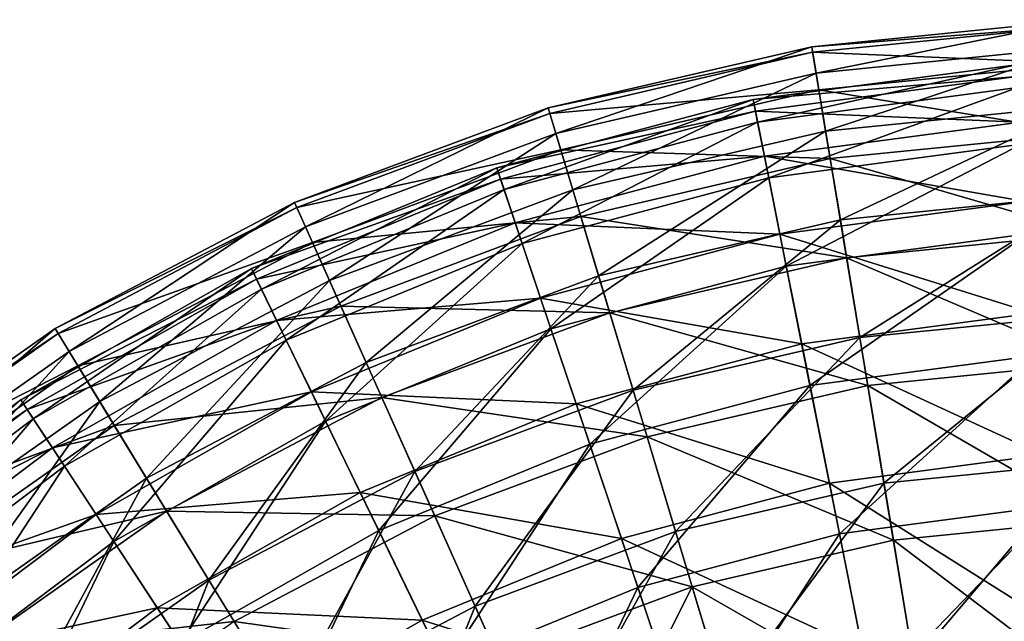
# Model space of a CAD drawing. Header units: millimetres. Extents: x 15 to 495, y -85 to 45.
# Tile 133 of 146: x 393 to 421, y 18 to 35. Entities that reach past the tile are written whole.
import ezdxf

# ---------------------------------------------------------------- set-up
doc = ezdxf.new("R2010")
doc.units = ezdxf.units.MM
doc.header["$LTSCALE"] = 25.4
doc.layers.get('0').update_dxf_attribs({"true_color": 0xff5454})

# ---------------------------------------------------------------- blocks, each defined once
blk = doc.blocks.new('PIK-II-10300.STL')
at = {"color": 7, "true_color": 0xffffff}
mesh = blk.add_polyface(dxfattribs=at)
corners = [(415.385, 33.398, 71.292), (422.905, 34.913, 63.9), (415.261, 34.146, 63.9), (422.932, 34.155, 71.292)]
mesh.append_faces([[corners[k] for k in face] for face in [(0, 1, 2), (1, 0, 3)]], dxfattribs={"vtx0": -1, "color": 7})
mesh = blk.add_polyface(dxfattribs=at)
corners = [(415.261, 34.146, 63.9), (422.911, 34.752, 56.47), (415.287, 33.987, 56.47), (422.905, 34.913, 63.9)]
mesh.append_faces([[corners[k] for k in face] for face in [(0, 1, 2), (1, 0, 3)]], dxfattribs={"vtx0": -1, "color": 7})
mesh = blk.add_polyface(dxfattribs=at)
corners = [(415.287, 33.987, 56.47), (422.949, 33.674, 49.118), (415.464, 32.923, 49.118), (422.911, 34.752, 56.47)]
mesh.append_faces([[corners[k] for k in face] for face in [(0, 1, 2), (1, 0, 3)]], dxfattribs={"vtx0": -1, "color": 7})
mesh = blk.add_polyface(dxfattribs=at)
corners = [(407.997, 31.681, 71.292), (415.261, 34.146, 63.9), (407.778, 32.408, 63.9), (415.385, 33.398, 71.292)]
mesh.append_faces([[corners[k] for k in face] for face in [(0, 1, 2), (1, 0, 3)]], dxfattribs={"vtx0": -1, "color": 7})
mesh = blk.add_polyface(dxfattribs=at)
corners = [(407.778, 32.408, 63.9), (415.287, 33.987, 56.47), (407.825, 32.253, 56.47), (415.261, 34.146, 63.9)]
mesh.append_faces([[corners[k] for k in face] for face in [(0, 1, 2), (1, 0, 3)]], dxfattribs={"vtx0": -1, "color": 7})
mesh = blk.add_polyface(dxfattribs=at)
corners = [(415.657, 31.754, 78.534), (422.932, 34.155, 71.292), (415.385, 33.398, 71.292), (422.992, 32.489, 78.534)]
mesh.append_faces([[corners[k] for k in face] for face in [(0, 1, 2), (1, 0, 3)]], dxfattribs={"vtx0": -1, "color": 7})
mesh = blk.add_polyface(dxfattribs=at)
corners = [(407.825, 32.253, 56.47), (415.464, 32.923, 49.118), (408.135, 31.221, 49.118), (415.287, 33.987, 56.47)]
mesh.append_faces([[corners[k] for k in face] for face in [(0, 1, 2), (1, 0, 3)]], dxfattribs={"vtx0": -1, "color": 7})
mesh = blk.add_polyface(dxfattribs=at)
corners = [(421.088, 33.304, 67.855), (413.601, 32.644, 60.264), (421.066, 33.635, 60.264), (413.665, 32.318, 67.855)]
mesh.append_faces([[corners[k] for k in face] for face in [(0, 1, 2), (1, 0, 3)]], dxfattribs={"vtx0": -1, "color": 7})
mesh = blk.add_polyface(dxfattribs=at)
corners = [(421.066, 33.635, 60.264), (413.726, 32.01, 52.693), (421.11, 32.991, 52.693), (413.601, 32.644, 60.264)]
mesh.append_faces([[corners[k] for k in face] for face in [(0, 1, 2), (1, 0, 3)]], dxfattribs={"vtx0": -1, "color": 7})
mesh = blk.add_polyface(dxfattribs=at)
corners = [(415.464, 32.923, 49.118), (423.02, 31.697, 41.955), (415.787, 30.971, 41.955), (422.949, 33.674, 49.118)]
mesh.append_faces([[corners[k] for k in face] for face in [(0, 1, 2), (1, 0, 3)]], dxfattribs={"vtx0": -1, "color": 7})
mesh = blk.add_polyface(dxfattribs=at)
corners = [(408.477, 30.086, 78.534), (415.385, 33.398, 71.292), (407.997, 31.681, 71.292), (415.657, 31.754, 78.534)]
mesh.append_faces([[corners[k] for k in face] for face in [(0, 1, 2), (1, 0, 3)]], dxfattribs={"vtx0": -1, "color": 7})
mesh = blk.add_polyface(dxfattribs=at)
corners = [(421.177, 32.002, 75.34), (413.665, 32.318, 67.855), (421.088, 33.304, 67.855), (413.92, 31.038, 75.34)]
mesh.append_faces([[corners[k] for k in face] for face in [(0, 1, 2), (1, 0, 3)]], dxfattribs={"vtx0": -1, "color": 7})
mesh = blk.add_polyface(dxfattribs=at)
corners = [(421.11, 32.991, 52.693), (414.041, 30.428, 45.268), (421.219, 31.381, 45.268), (413.726, 32.01, 52.693)]
mesh.append_faces([[corners[k] for k in face] for face in [(0, 1, 2), (1, 0, 3)]], dxfattribs={"vtx0": -1, "color": 7})
mesh = blk.add_polyface(dxfattribs=at)
corners = [(408.135, 31.221, 49.118), (415.787, 30.971, 41.955), (408.706, 29.326, 41.955), (415.464, 32.923, 49.118)]
mesh.append_faces([[corners[k] for k in face] for face in [(0, 1, 2), (1, 0, 3)]], dxfattribs={"vtx0": -1, "color": 7})
mesh = blk.add_polyface(dxfattribs=at)
corners = [(413.665, 32.318, 67.855), (406.323, 30.706, 60.264), (413.601, 32.644, 60.264), (406.429, 30.391, 67.855)]
mesh.append_faces([[corners[k] for k in face] for face in [(0, 1, 2), (1, 0, 3)]], dxfattribs={"vtx0": -1, "color": 7})
mesh = blk.add_polyface(dxfattribs=at)
corners = [(413.601, 32.644, 60.264), (406.529, 30.093, 52.693), (413.726, 32.01, 52.693), (406.323, 30.706, 60.264)]
mesh.append_faces([[corners[k] for k in face] for face in [(0, 1, 2), (1, 0, 3)]], dxfattribs={"vtx0": -1, "color": 7})
mesh = blk.add_polyface(dxfattribs=at)
corners = [(416.074, 29.239, 85.514), (422.992, 32.489, 78.534), (415.657, 31.754, 78.534), (423.083, 29.942, 85.514)]
mesh.append_faces([[corners[k] for k in face] for face in [(0, 1, 2), (1, 0, 3)]], dxfattribs={"vtx0": -1, "color": 7})
mesh = blk.add_polyface(dxfattribs=at)
corners = [(400.889, 29.035, 71.292), (407.778, 32.408, 63.9), (400.579, 29.727, 63.9), (407.997, 31.681, 71.292)]
mesh.append_faces([[corners[k] for k in face] for face in [(0, 1, 2), (1, 0, 3)]], dxfattribs={"vtx0": -1, "color": 7})
mesh = blk.add_polyface(dxfattribs=at)
corners = [(400.579, 29.727, 63.9), (407.825, 32.253, 56.47), (400.645, 29.58, 56.47), (407.778, 32.408, 63.9)]
mesh.append_faces([[corners[k] for k in face] for face in [(0, 1, 2), (1, 0, 3)]], dxfattribs={"vtx0": -1, "color": 7})
mesh = blk.add_polyface(dxfattribs=at)
corners = [(400.645, 29.58, 56.47), (408.135, 31.221, 49.118), (401.085, 28.596, 49.118), (407.825, 32.253, 56.47)]
mesh.append_faces([[corners[k] for k in face] for face in [(0, 1, 2), (1, 0, 3)]], dxfattribs={"vtx0": -1, "color": 7})
mesh = blk.add_polyface(dxfattribs=at)
corners = [(413.92, 31.038, 75.34), (406.429, 30.391, 67.855), (413.665, 32.318, 67.855), (406.845, 29.153, 75.34)]
mesh.append_faces([[corners[k] for k in face] for face in [(0, 1, 2), (1, 0, 3)]], dxfattribs={"vtx0": -1, "color": 7})
mesh = blk.add_polyface(dxfattribs=at)
corners = [(413.726, 32.01, 52.693), (407.043, 28.564, 45.268), (414.041, 30.428, 45.268), (406.529, 30.093, 52.693)]
mesh.append_faces([[corners[k] for k in face] for face in [(0, 1, 2), (1, 0, 3)]], dxfattribs={"vtx0": -1, "color": 7})
mesh = blk.add_polyface(dxfattribs=at)
corners = [(421.33, 29.75, 82.595), (413.92, 31.038, 75.34), (421.177, 32.002, 75.34), (414.36, 28.825, 82.595)]
mesh.append_faces([[corners[k] for k in face] for face in [(0, 1, 2), (1, 0, 3)]], dxfattribs={"vtx0": -1, "color": 7})
mesh = blk.add_polyface(dxfattribs=at)
corners = [(401.569, 27.514, 78.534), (407.997, 31.681, 71.292), (400.889, 29.035, 71.292), (408.477, 30.086, 78.534)]
mesh.append_faces([[corners[k] for k in face] for face in [(0, 1, 2), (1, 0, 3)]], dxfattribs={"vtx0": -1, "color": 7})
mesh = blk.add_polyface(dxfattribs=at)
corners = [(409.212, 27.645, 85.514), (415.657, 31.754, 78.534), (408.477, 30.086, 78.534), (416.074, 29.239, 85.514)]
mesh.append_faces([[corners[k] for k in face] for face in [(0, 1, 2), (1, 0, 3)]], dxfattribs={"vtx0": -1, "color": 7})
mesh = blk.add_polyface(dxfattribs=at)
corners = [(415.787, 30.971, 41.955), (423.123, 28.849, 35.092), (416.252, 28.16, 35.092), (423.02, 31.697, 41.955)]
mesh.append_faces([[corners[k] for k in face] for face in [(0, 1, 2), (1, 0, 3)]], dxfattribs={"vtx0": -1, "color": 7})
mesh = blk.add_polyface(dxfattribs=at)
corners = [(421.219, 31.381, 45.268), (414.539, 27.922, 38.112), (421.393, 28.833, 38.112), (414.041, 30.428, 45.268)]
mesh.append_faces([[corners[k] for k in face] for face in [(0, 1, 2), (1, 0, 3)]], dxfattribs={"vtx0": -1, "color": 7})
mesh = blk.add_polyface(dxfattribs=at)
corners = [(401.085, 28.596, 49.118), (408.706, 29.326, 41.955), (401.893, 26.789, 41.955), (408.135, 31.221, 49.118)]
mesh.append_faces([[corners[k] for k in face] for face in [(0, 1, 2), (1, 0, 3)]], dxfattribs={"vtx0": -1, "color": 7})
mesh = blk.add_polyface(dxfattribs=at)
corners = [(414.36, 28.825, 82.595), (406.845, 29.153, 75.34), (413.92, 31.038, 75.34), (407.564, 27.015, 82.595)]
mesh.append_faces([[corners[k] for k in face] for face in [(0, 1, 2), (1, 0, 3)]], dxfattribs={"vtx0": -1, "color": 7})
mesh = blk.add_polyface(dxfattribs=at)
corners = [(408.706, 29.326, 41.955), (416.252, 28.16, 35.092), (409.527, 26.598, 35.092), (415.787, 30.971, 41.955)]
mesh.append_faces([[corners[k] for k in face] for face in [(0, 1, 2), (1, 0, 3)]], dxfattribs={"vtx0": -1, "color": 7})
mesh = blk.add_polyface(dxfattribs=at)
corners = [(406.429, 30.391, 67.855), (399.354, 27.853, 60.264), (406.323, 30.706, 60.264), (399.499, 27.554, 67.855)]
mesh.append_faces([[corners[k] for k in face] for face in [(0, 1, 2), (1, 0, 3)]], dxfattribs={"vtx0": -1, "color": 7})
mesh = blk.add_polyface(dxfattribs=at)
corners = [(406.323, 30.706, 60.264), (399.636, 27.272, 52.693), (406.529, 30.093, 52.693), (399.354, 27.853, 60.264)]
mesh.append_faces([[corners[k] for k in face] for face in [(0, 1, 2), (1, 0, 3)]], dxfattribs={"vtx0": -1, "color": 7})
mesh = blk.add_polyface(dxfattribs=at)
corners = [(406.845, 29.153, 75.34), (399.499, 27.554, 67.855), (406.429, 30.391, 67.855), (400.07, 26.38, 75.34)]
mesh.append_faces([[corners[k] for k in face] for face in [(0, 1, 2), (1, 0, 3)]], dxfattribs={"vtx0": -1, "color": 7})
mesh = blk.add_polyface(dxfattribs=at)
corners = [(414.041, 30.428, 45.268), (407.858, 26.143, 38.112), (414.539, 27.922, 38.112), (407.043, 28.564, 45.268)]
mesh.append_faces([[corners[k] for k in face] for face in [(0, 1, 2), (1, 0, 3)]], dxfattribs={"vtx0": -1, "color": 7})
mesh = blk.add_polyface(dxfattribs=at)
corners = [(406.529, 30.093, 52.693), (400.342, 25.821, 45.268), (407.043, 28.564, 45.268), (399.636, 27.272, 52.693)]
mesh.append_faces([[corners[k] for k in face] for face in [(0, 1, 2), (1, 0, 3)]], dxfattribs={"vtx0": -1, "color": 7})
mesh = blk.add_polyface(dxfattribs=at)
corners = [(402.609, 25.187, 85.514), (408.477, 30.086, 78.534), (401.569, 27.514, 78.534), (409.212, 27.645, 85.514)]
mesh.append_faces([[corners[k] for k in face] for face in [(0, 1, 2), (1, 0, 3)]], dxfattribs={"vtx0": -1, "color": 7})
mesh = blk.add_polyface(dxfattribs=at)
corners = [(416.628, 25.893, 92.125), (423.083, 29.942, 85.514), (416.074, 29.239, 85.514), (423.205, 26.552, 92.125)]
mesh.append_faces([[corners[k] for k in face] for face in [(0, 1, 2), (1, 0, 3)]], dxfattribs={"vtx0": -1, "color": 7})
mesh = blk.add_polyface(dxfattribs=at)
corners = [(394.177, 25.501, 71.292), (400.579, 29.727, 63.9), (393.781, 26.148, 63.9), (400.889, 29.035, 71.292)]
mesh.append_faces([[corners[k] for k in face] for face in [(0, 1, 2), (1, 0, 3)]], dxfattribs={"vtx0": -1, "color": 7})
mesh = blk.add_polyface(dxfattribs=at)
corners = [(393.781, 26.148, 63.9), (400.645, 29.58, 56.47), (393.866, 26.01, 56.47), (400.579, 29.727, 63.9)]
mesh.append_faces([[corners[k] for k in face] for face in [(0, 1, 2), (1, 0, 3)]], dxfattribs={"vtx0": -1, "color": 7})
mesh = blk.add_polyface(dxfattribs=at)
corners = [(421.545, 26.588, 89.501), (414.36, 28.825, 82.595), (421.33, 29.75, 82.595), (414.977, 25.715, 89.501)]
mesh.append_faces([[corners[k] for k in face] for face in [(0, 1, 2), (1, 0, 3)]], dxfattribs={"vtx0": -1, "color": 7})
mesh = blk.add_polyface(dxfattribs=at)
corners = [(393.866, 26.01, 56.47), (401.085, 28.596, 49.118), (394.428, 25.09, 49.118), (400.645, 29.58, 56.47)]
mesh.append_faces([[corners[k] for k in face] for face in [(0, 1, 2), (1, 0, 3)]], dxfattribs={"vtx0": -1, "color": 7})
mesh = blk.add_polyface(dxfattribs=at)
corners = [(407.564, 27.015, 82.595), (400.07, 26.38, 75.34), (406.845, 29.153, 75.34), (401.056, 24.351, 82.595)]
mesh.append_faces([[corners[k] for k in face] for face in [(0, 1, 2), (1, 0, 3)]], dxfattribs={"vtx0": -1, "color": 7})
mesh = blk.add_polyface(dxfattribs=at)
corners = [(401.893, 26.789, 41.955), (409.527, 26.598, 35.092), (403.056, 24.189, 35.092), (408.706, 29.326, 41.955)]
mesh.append_faces([[corners[k] for k in face] for face in [(0, 1, 2), (1, 0, 3)]], dxfattribs={"vtx0": -1, "color": 7})
mesh = blk.add_polyface(dxfattribs=at)
corners = [(410.189, 24.397, 92.125), (416.074, 29.239, 85.514), (409.212, 27.645, 85.514), (416.628, 25.893, 92.125)]
mesh.append_faces([[corners[k] for k in face] for face in [(0, 1, 2), (1, 0, 3)]], dxfattribs={"vtx0": -1, "color": 7})
mesh = blk.add_polyface(dxfattribs=at)
corners = [(395.046, 24.079, 78.534), (400.889, 29.035, 71.292), (394.177, 25.501, 71.292), (401.569, 27.514, 78.534)]
mesh.append_faces([[corners[k] for k in face] for face in [(0, 1, 2), (1, 0, 3)]], dxfattribs={"vtx0": -1, "color": 7})
mesh = blk.add_polyface(dxfattribs=at)
corners = [(414.977, 25.715, 89.501), (407.564, 27.015, 82.595), (414.36, 28.825, 82.595), (408.575, 24.01, 89.501)]
mesh.append_faces([[corners[k] for k in face] for face in [(0, 1, 2), (1, 0, 3)]], dxfattribs={"vtx0": -1, "color": 7})
mesh = blk.add_polyface(dxfattribs=at)
corners = [(421.393, 28.833, 38.112), (415.212, 24.536, 31.344), (421.627, 25.388, 31.344), (414.539, 27.922, 38.112)]
mesh.append_faces([[corners[k] for k in face] for face in [(0, 1, 2), (1, 0, 3)]], dxfattribs={"vtx0": -1, "color": 7})
mesh = blk.add_polyface(dxfattribs=at)
corners = [(416.252, 28.16, 35.092), (423.254, 25.176, 28.634), (416.853, 24.534, 28.634), (423.123, 28.849, 35.092)]
mesh.append_faces([[corners[k] for k in face] for face in [(0, 1, 2), (1, 0, 3)]], dxfattribs={"vtx0": -1, "color": 7})
mesh = blk.add_polyface(dxfattribs=at)
corners = [(394.428, 25.09, 49.118), (401.893, 26.789, 41.955), (395.46, 23.402, 41.955), (401.085, 28.596, 49.118)]
mesh.append_faces([[corners[k] for k in face] for face in [(0, 1, 2), (1, 0, 3)]], dxfattribs={"vtx0": -1, "color": 7})
mesh = blk.add_polyface(dxfattribs=at)
corners = [(407.043, 28.564, 45.268), (401.459, 23.524, 38.112), (407.858, 26.143, 38.112), (400.342, 25.821, 45.268)]
mesh.append_faces([[corners[k] for k in face] for face in [(0, 1, 2), (1, 0, 3)]], dxfattribs={"vtx0": -1, "color": 7})
mesh = blk.add_polyface(dxfattribs=at)
corners = [(409.527, 26.598, 35.092), (416.853, 24.534, 28.634), (410.586, 23.078, 28.634), (416.252, 28.16, 35.092)]
mesh.append_faces([[corners[k] for k in face] for face in [(0, 1, 2), (1, 0, 3)]], dxfattribs={"vtx0": -1, "color": 7})
mesh = blk.add_polyface(dxfattribs=at)
corners = [(399.499, 27.554, 67.855), (392.806, 24.132, 60.264), (399.354, 27.853, 60.264), (392.988, 23.854, 67.855)]
mesh.append_faces([[corners[k] for k in face] for face in [(0, 1, 2), (1, 0, 3)]], dxfattribs={"vtx0": -1, "color": 7})
mesh = blk.add_polyface(dxfattribs=at)
corners = [(399.354, 27.853, 60.264), (393.16, 23.592, 52.693), (399.636, 27.272, 52.693), (392.806, 24.132, 60.264)]
mesh.append_faces([[corners[k] for k in face] for face in [(0, 1, 2), (1, 0, 3)]], dxfattribs={"vtx0": -1, "color": 7})
mesh = blk.add_polyface(dxfattribs=at)
corners = [(414.539, 27.922, 38.112), (408.958, 22.87, 31.344), (415.212, 24.536, 31.344), (407.858, 26.143, 38.112)]
mesh.append_faces([[corners[k] for k in face] for face in [(0, 1, 2), (1, 0, 3)]], dxfattribs={"vtx0": -1, "color": 7})
mesh = blk.add_polyface(dxfattribs=at)
corners = [(400.07, 26.38, 75.34), (392.988, 23.854, 67.855), (399.499, 27.554, 67.855), (393.705, 22.763, 75.34)]
mesh.append_faces([[corners[k] for k in face] for face in [(0, 1, 2), (1, 0, 3)]], dxfattribs={"vtx0": -1, "color": 7})
mesh = blk.add_polyface(dxfattribs=at)
corners = [(396.376, 21.904, 85.514), (401.569, 27.514, 78.534), (395.046, 24.079, 78.534), (402.609, 25.187, 85.514)]
mesh.append_faces([[corners[k] for k in face] for face in [(0, 1, 2), (1, 0, 3)]], dxfattribs={"vtx0": -1, "color": 7})
mesh = blk.add_polyface(dxfattribs=at)
corners = [(403.994, 22.09, 92.125), (409.212, 27.645, 85.514), (402.609, 25.187, 85.514), (410.189, 24.397, 92.125)]
mesh.append_faces([[corners[k] for k in face] for face in [(0, 1, 2), (1, 0, 3)]], dxfattribs={"vtx0": -1, "color": 7})
mesh = blk.add_polyface(dxfattribs=at)
corners = [(399.636, 27.272, 52.693), (394.046, 22.243, 45.268), (400.342, 25.821, 45.268), (393.16, 23.592, 52.693)]
mesh.append_faces([[corners[k] for k in face] for face in [(0, 1, 2), (1, 0, 3)]], dxfattribs={"vtx0": -1, "color": 7})
mesh = blk.add_polyface(dxfattribs=at)
corners = [(408.575, 24.01, 89.501), (401.056, 24.351, 82.595), (407.564, 27.015, 82.595), (402.443, 21.5, 89.501)]
mesh.append_faces([[corners[k] for k in face] for face in [(0, 1, 2), (1, 0, 3)]], dxfattribs={"vtx0": -1, "color": 7})
mesh = blk.add_polyface(dxfattribs=at)
corners = [(395.46, 23.402, 41.955), (403.056, 24.189, 35.092), (396.947, 20.971, 35.092), (401.893, 26.789, 41.955)]
mesh.append_faces([[corners[k] for k in face] for face in [(0, 1, 2), (1, 0, 3)]], dxfattribs={"vtx0": -1, "color": 7})
mesh = blk.add_polyface(dxfattribs=at)
corners = [(403.056, 24.189, 35.092), (410.586, 23.078, 28.634), (404.557, 20.833, 28.634), (409.527, 26.598, 35.092)]
mesh.append_faces([[corners[k] for k in face] for face in [(0, 1, 2), (1, 0, 3)]], dxfattribs={"vtx0": -1, "color": 7})
mesh = blk.add_polyface(dxfattribs=at)
corners = [(421.819, 22.566, 95.941), (414.977, 25.715, 89.501), (421.545, 26.588, 89.501), (415.763, 21.761, 95.941)]
mesh.append_faces([[corners[k] for k in face] for face in [(0, 1, 2), (1, 0, 3)]], dxfattribs={"vtx0": -1, "color": 7})
mesh = blk.add_polyface(dxfattribs=at)
corners = [(401.056, 24.351, 82.595), (393.705, 22.763, 75.34), (400.07, 26.38, 75.34), (394.943, 20.877, 82.595)]
mesh.append_faces([[corners[k] for k in face] for face in [(0, 1, 2), (1, 0, 3)]], dxfattribs={"vtx0": -1, "color": 7})
mesh = blk.add_polyface(dxfattribs=at)
corners = [(417.311, 21.765, 98.267), (423.205, 26.552, 92.125), (416.628, 25.893, 92.125), (423.355, 22.372, 98.267)]
mesh.append_faces([[corners[k] for k in face] for face in [(0, 1, 2), (1, 0, 3)]], dxfattribs={"vtx0": -1, "color": 7})
mesh = blk.add_polyface(dxfattribs=at)
corners = [(387.973, 21.137, 71.292), (393.781, 26.148, 63.9), (387.498, 21.729, 63.9), (394.177, 25.501, 71.292)]
mesh.append_faces([[corners[k] for k in face] for face in [(0, 1, 2), (1, 0, 3)]], dxfattribs={"vtx0": -1, "color": 7})
mesh = blk.add_polyface(dxfattribs=at)
corners = [(387.498, 21.729, 63.9), (393.866, 26.01, 56.47), (387.599, 21.603, 56.47), (393.781, 26.148, 63.9)]
mesh.append_faces([[corners[k] for k in face] for face in [(0, 1, 2), (1, 0, 3)]], dxfattribs={"vtx0": -1, "color": 7})
mesh = blk.add_polyface(dxfattribs=at)
corners = [(387.599, 21.603, 56.47), (394.428, 25.09, 49.118), (388.274, 20.763, 49.118), (393.866, 26.01, 56.47)]
mesh.append_faces([[corners[k] for k in face] for face in [(0, 1, 2), (1, 0, 3)]], dxfattribs={"vtx0": -1, "color": 7})
mesh = blk.add_polyface(dxfattribs=at)
corners = [(407.858, 26.143, 38.112), (402.969, 20.419, 31.344), (408.958, 22.87, 31.344), (401.459, 23.524, 38.112)]
mesh.append_faces([[corners[k] for k in face] for face in [(0, 1, 2), (1, 0, 3)]], dxfattribs={"vtx0": -1, "color": 7})
mesh = blk.add_polyface(dxfattribs=at)
corners = [(400.342, 25.821, 45.268), (395.447, 20.108, 38.112), (401.459, 23.524, 38.112), (394.046, 22.243, 45.268)]
mesh.append_faces([[corners[k] for k in face] for face in [(0, 1, 2), (1, 0, 3)]], dxfattribs={"vtx0": -1, "color": 7})
mesh = blk.add_polyface(dxfattribs=at)
corners = [(411.395, 20.391, 98.267), (416.628, 25.893, 92.125), (410.189, 24.397, 92.125), (417.311, 21.765, 98.267)]
mesh.append_faces([[corners[k] for k in face] for face in [(0, 1, 2), (1, 0, 3)]], dxfattribs={"vtx0": -1, "color": 7})
mesh = blk.add_polyface(dxfattribs=at)
corners = [(389.017, 19.839, 78.534), (394.177, 25.501, 71.292), (387.973, 21.137, 71.292), (395.046, 24.079, 78.534)]
mesh.append_faces([[corners[k] for k in face] for face in [(0, 1, 2), (1, 0, 3)]], dxfattribs={"vtx0": -1, "color": 7})
mesh = blk.add_polyface(dxfattribs=at)
corners = [(415.763, 21.761, 95.941), (408.575, 24.01, 89.501), (414.977, 25.715, 89.501), (409.86, 20.189, 95.941)]
mesh.append_faces([[corners[k] for k in face] for face in [(0, 1, 2), (1, 0, 3)]], dxfattribs={"vtx0": -1, "color": 7})
mesh = blk.add_polyface(dxfattribs=at)
corners = [(398.146, 19.011, 92.125), (402.609, 25.187, 85.514), (396.376, 21.904, 85.514), (403.994, 22.09, 92.125)]
mesh.append_faces([[corners[k] for k in face] for face in [(0, 1, 2), (1, 0, 3)]], dxfattribs={"vtx0": -1, "color": 7})
mesh = blk.add_polyface(dxfattribs=at)
corners = [(421.627, 25.388, 31.344), (416.049, 20.324, 25.076), (421.919, 21.104, 25.076), (415.212, 24.536, 31.344)]
mesh.append_faces([[corners[k] for k in face] for face in [(0, 1, 2), (1, 0, 3)]], dxfattribs={"vtx0": -1, "color": 7})
mesh = blk.add_polyface(dxfattribs=at)
corners = [(416.853, 24.534, 28.634), (423.414, 20.734, 22.68), (417.579, 20.148, 22.68), (423.254, 25.176, 28.634)]
mesh.append_faces([[corners[k] for k in face] for face in [(0, 1, 2), (1, 0, 3)]], dxfattribs={"vtx0": -1, "color": 7})
mesh = blk.add_polyface(dxfattribs=at)
corners = [(388.274, 20.763, 49.118), (395.46, 23.402, 41.955), (389.514, 19.22, 41.955), (394.428, 25.09, 49.118)]
mesh.append_faces([[corners[k] for k in face] for face in [(0, 1, 2), (1, 0, 3)]], dxfattribs={"vtx0": -1, "color": 7})
mesh = blk.add_polyface(dxfattribs=at)
corners = [(402.443, 21.5, 89.501), (394.943, 20.877, 82.595), (401.056, 24.351, 82.595), (396.682, 18.227, 89.501)]
mesh.append_faces([[corners[k] for k in face] for face in [(0, 1, 2), (1, 0, 3)]], dxfattribs={"vtx0": -1, "color": 7})
mesh = blk.add_polyface(dxfattribs=at)
corners = [(405.702, 18.272, 98.267), (410.189, 24.397, 92.125), (403.994, 22.09, 92.125), (411.395, 20.391, 98.267)]
mesh.append_faces([[corners[k] for k in face] for face in [(0, 1, 2), (1, 0, 3)]], dxfattribs={"vtx0": -1, "color": 7})
mesh = blk.add_polyface(dxfattribs=at)
corners = [(415.212, 24.536, 31.344), (410.327, 18.8, 25.076), (416.049, 20.324, 25.076), (408.958, 22.87, 31.344)]
mesh.append_faces([[corners[k] for k in face] for face in [(0, 1, 2), (1, 0, 3)]], dxfattribs={"vtx0": -1, "color": 7})
mesh = blk.add_polyface(dxfattribs=at)
corners = [(410.586, 23.078, 28.634), (417.579, 20.148, 22.68), (411.867, 18.821, 22.68), (416.853, 24.534, 28.634)]
mesh.append_faces([[corners[k] for k in face] for face in [(0, 1, 2), (1, 0, 3)]], dxfattribs={"vtx0": -1, "color": 7})
mesh = blk.add_polyface(dxfattribs=at)
corners = [(392.988, 23.854, 67.855), (386.788, 19.605, 60.264), (392.806, 24.132, 60.264), (387.004, 19.353, 67.855)]
mesh.append_faces([[corners[k] for k in face] for face in [(0, 1, 2), (1, 0, 3)]], dxfattribs={"vtx0": -1, "color": 7})
mesh = blk.add_polyface(dxfattribs=at)
corners = [(392.806, 24.132, 60.264), (387.208, 19.115, 52.693), (393.16, 23.592, 52.693), (386.788, 19.605, 60.264)]
mesh.append_faces([[corners[k] for k in face] for face in [(0, 1, 2), (1, 0, 3)]], dxfattribs={"vtx0": -1, "color": 7})
mesh = blk.add_polyface(dxfattribs=at)
corners = [(390.613, 17.852, 85.514), (395.046, 24.079, 78.534), (389.017, 19.839, 78.534), (396.376, 21.904, 85.514)]
mesh.append_faces([[corners[k] for k in face] for face in [(0, 1, 2), (1, 0, 3)]], dxfattribs={"vtx0": -1, "color": 7})
mesh = blk.add_polyface(dxfattribs=at)
corners = [(396.947, 20.971, 35.092), (404.557, 20.833, 28.634), (398.864, 17.836, 28.634), (403.056, 24.189, 35.092)]
mesh.append_faces([[corners[k] for k in face] for face in [(0, 1, 2), (1, 0, 3)]], dxfattribs={"vtx0": -1, "color": 7})
mesh = blk.add_polyface(dxfattribs=at)
corners = [(393.705, 22.763, 75.34), (387.004, 19.353, 67.855), (392.988, 23.854, 67.855), (387.854, 18.362, 75.34)]
mesh.append_faces([[corners[k] for k in face] for face in [(0, 1, 2), (1, 0, 3)]], dxfattribs={"vtx0": -1, "color": 7})
mesh = blk.add_polyface(dxfattribs=at)
corners = [(409.86, 20.189, 95.941), (402.443, 21.5, 89.501), (408.575, 24.01, 89.501), (404.206, 17.875, 95.941)]
mesh.append_faces([[corners[k] for k in face] for face in [(0, 1, 2), (1, 0, 3)]], dxfattribs={"vtx0": -1, "color": 7})
mesh = blk.add_polyface(dxfattribs=at)
corners = [(393.16, 23.592, 52.693), (388.259, 17.89, 45.268), (394.046, 22.243, 45.268), (387.208, 19.115, 52.693)]
mesh.append_faces([[corners[k] for k in face] for face in [(0, 1, 2), (1, 0, 3)]], dxfattribs={"vtx0": -1, "color": 7})
mesh = blk.add_polyface(dxfattribs=at)
corners = [(401.459, 23.524, 38.112), (397.342, 17.222, 31.344), (402.969, 20.419, 31.344), (395.447, 20.108, 38.112)]
mesh.append_faces([[corners[k] for k in face] for face in [(0, 1, 2), (1, 0, 3)]], dxfattribs={"vtx0": -1, "color": 7})
mesh = blk.add_polyface(dxfattribs=at)
corners = [(389.514, 19.22, 41.955), (396.947, 20.971, 35.092), (391.299, 17, 35.092), (395.46, 23.402, 41.955)]
mesh.append_faces([[corners[k] for k in face] for face in [(0, 1, 2), (1, 0, 3)]], dxfattribs={"vtx0": -1, "color": 7})
mesh = blk.add_polyface(dxfattribs=at)
corners = [(404.557, 20.833, 28.634), (411.867, 18.821, 22.68), (406.372, 16.775, 22.68), (410.586, 23.078, 28.634)]
mesh.append_faces([[corners[k] for k in face] for face in [(0, 1, 2), (1, 0, 3)]], dxfattribs={"vtx0": -1, "color": 7})
mesh = blk.add_polyface(dxfattribs=at)
corners = [(394.943, 20.877, 82.595), (387.854, 18.362, 75.34), (393.705, 22.763, 75.34), (389.323, 16.65, 82.595)]
mesh.append_faces([[corners[k] for k in face] for face in [(0, 1, 2), (1, 0, 3)]], dxfattribs={"vtx0": -1, "color": 7})
mesh = blk.add_polyface(dxfattribs=at)
corners = [(408.958, 22.87, 31.344), (404.847, 16.557, 25.076), (410.327, 18.8, 25.076), (402.969, 20.419, 31.344)]
mesh.append_faces([[corners[k] for k in face] for face in [(0, 1, 2), (1, 0, 3)]], dxfattribs={"vtx0": -1, "color": 7})
mesh = blk.add_polyface(dxfattribs=at)
corners = [(422.147, 17.751, 101.811), (415.763, 21.761, 95.941), (421.819, 22.566, 95.941), (416.704, 17.029, 101.811)]
mesh.append_faces([[corners[k] for k in face] for face in [(0, 1, 2), (1, 0, 3)]], dxfattribs={"vtx0": -1, "color": 7})
mesh = blk.add_polyface(dxfattribs=at)
corners = [(418.114, 16.921, 103.844), (423.355, 22.372, 98.267), (417.311, 21.765, 98.267), (423.531, 17.465, 103.844)]
mesh.append_faces([[corners[k] for k in face] for face in [(0, 1, 2), (1, 0, 3)]], dxfattribs={"vtx0": -1, "color": 7})
mesh = blk.add_polyface(dxfattribs=at)
corners = [(394.046, 22.243, 45.268), (389.922, 15.952, 38.112), (395.447, 20.108, 38.112), (388.259, 17.89, 45.268)]
mesh.append_faces([[corners[k] for k in face] for face in [(0, 1, 2), (1, 0, 3)]], dxfattribs={"vtx0": -1, "color": 7})
mesh = blk.add_polyface(dxfattribs=at)
corners = [(400.328, 15.441, 98.267), (403.994, 22.09, 92.125), (398.146, 19.011, 92.125), (405.702, 18.272, 98.267)]
mesh.append_faces([[corners[k] for k in face] for face in [(0, 1, 2), (1, 0, 3)]], dxfattribs={"vtx0": -1, "color": 7})
mesh = blk.add_polyface(dxfattribs=at)
corners = [(392.739, 15.208, 92.125), (396.376, 21.904, 85.514), (390.613, 17.852, 85.514), (398.146, 19.011, 92.125)]
mesh.append_faces([[corners[k] for k in face] for face in [(0, 1, 2), (1, 0, 3)]], dxfattribs={"vtx0": -1, "color": 7})
mesh = blk.add_polyface(dxfattribs=at)
corners = [(416.704, 17.029, 101.811), (409.86, 20.189, 95.941), (415.763, 21.761, 95.941), (411.398, 15.615, 101.811)]
mesh.append_faces([[corners[k] for k in face] for face in [(0, 1, 2), (1, 0, 3)]], dxfattribs={"vtx0": -1, "color": 7})
mesh = blk.add_polyface(dxfattribs=at)
corners = [(412.81, 15.689, 103.844), (417.311, 21.765, 98.267), (411.395, 20.391, 98.267), (418.114, 16.921, 103.844)]
mesh.append_faces([[corners[k] for k in face] for face in [(0, 1, 2), (1, 0, 3)]], dxfattribs={"vtx0": -1, "color": 7})
mesh = blk.add_polyface(dxfattribs=at)
corners = [(404.206, 17.875, 95.941), (396.682, 18.227, 89.501), (402.443, 21.5, 89.501), (398.894, 14.857, 95.941)]
mesh.append_faces([[corners[k] for k in face] for face in [(0, 1, 2), (1, 0, 3)]], dxfattribs={"vtx0": -1, "color": 7})
mesh = blk.add_polyface(dxfattribs=at)
corners = [(391.299, 17, 35.092), (398.864, 17.836, 28.634), (393.601, 14.135, 28.634), (396.947, 20.971, 35.092)]
mesh.append_faces([[corners[k] for k in face] for face in [(0, 1, 2), (1, 0, 3)]], dxfattribs={"vtx0": -1, "color": 7})
mesh = blk.add_polyface(dxfattribs=at)
corners = [(421.919, 21.104, 25.076), (417.036, 15.358, 19.411), (422.262, 16.052, 19.411), (416.049, 20.324, 25.076)]
mesh.append_faces([[corners[k] for k in face] for face in [(0, 1, 2), (1, 0, 3)]], dxfattribs={"vtx0": -1, "color": 7})
mesh = blk.add_polyface(dxfattribs=at)
corners = [(396.682, 18.227, 89.501), (389.323, 16.65, 82.595), (394.943, 20.877, 82.595), (391.387, 14.244, 89.501)]
mesh.append_faces([[corners[k] for k in face] for face in [(0, 1, 2), (1, 0, 3)]], dxfattribs={"vtx0": -1, "color": 7})
mesh = blk.add_polyface(dxfattribs=at)
corners = [(398.864, 17.836, 28.634), (406.372, 16.775, 22.68), (401.183, 14.043, 22.68), (404.557, 20.833, 28.634)]
mesh.append_faces([[corners[k] for k in face] for face in [(0, 1, 2), (1, 0, 3)]], dxfattribs={"vtx0": -1, "color": 7})
mesh = blk.add_polyface(dxfattribs=at)
corners = [(417.579, 20.148, 22.68), (423.599, 15.589, 17.32), (418.42, 15.07, 17.32), (423.414, 20.734, 22.68)]
mesh.append_faces([[corners[k] for k in face] for face in [(0, 1, 2), (1, 0, 3)]], dxfattribs={"vtx0": -1, "color": 7})
mesh = blk.add_polyface(dxfattribs=at)
corners = [(402.969, 20.419, 31.344), (399.698, 13.632, 25.076), (404.847, 16.557, 25.076), (397.342, 17.222, 31.344)]
mesh.append_faces([[corners[k] for k in face] for face in [(0, 1, 2), (1, 0, 3)]], dxfattribs={"vtx0": -1, "color": 7})
mesh = blk.add_polyface(dxfattribs=at)
corners = [(411.398, 15.615, 101.811), (404.206, 17.875, 95.941), (409.86, 20.189, 95.941), (406.316, 13.535, 101.811)]
mesh.append_faces([[corners[k] for k in face] for face in [(0, 1, 2), (1, 0, 3)]], dxfattribs={"vtx0": -1, "color": 7})
mesh = blk.add_polyface(dxfattribs=at)
corners = [(407.707, 13.789, 103.844), (411.395, 20.391, 98.267), (405.702, 18.272, 98.267), (412.81, 15.689, 103.844)]
mesh.append_faces([[corners[k] for k in face] for face in [(0, 1, 2), (1, 0, 3)]], dxfattribs={"vtx0": -1, "color": 7})
mesh = blk.add_polyface(dxfattribs=at)
corners = [(416.049, 20.324, 25.076), (411.941, 14.001, 19.411), (417.036, 15.358, 19.411), (410.327, 18.8, 25.076)]
mesh.append_faces([[corners[k] for k in face] for face in [(0, 1, 2), (1, 0, 3)]], dxfattribs={"vtx0": -1, "color": 7})
mesh = blk.add_polyface(dxfattribs=at)
corners = [(411.867, 18.821, 22.68), (418.42, 15.07, 17.32), (413.351, 13.892, 17.32), (417.579, 20.148, 22.68)]
mesh.append_faces([[corners[k] for k in face] for face in [(0, 1, 2), (1, 0, 3)]], dxfattribs={"vtx0": -1, "color": 7})
mesh = blk.add_polyface(dxfattribs=at)
corners = [(395.447, 20.108, 38.112), (392.17, 13.331, 31.344), (397.342, 17.222, 31.344), (389.922, 15.952, 38.112)]
mesh.append_faces([[corners[k] for k in face] for face in [(0, 1, 2), (1, 0, 3)]], dxfattribs={"vtx0": -1, "color": 7})
mesh = blk.add_polyface(dxfattribs=at)
corners = [(395.359, 11.947, 98.267), (398.146, 19.011, 92.125), (392.739, 15.208, 92.125), (400.328, 15.441, 98.267)]
mesh.append_faces([[corners[k] for k in face] for face in [(0, 1, 2), (1, 0, 3)]], dxfattribs={"vtx0": -1, "color": 7})
mesh = blk.add_polyface(dxfattribs=at)
corners = [(410.327, 18.8, 25.076), (407.061, 12.003, 19.411), (411.941, 14.001, 19.411), (404.847, 16.557, 25.076)]
mesh.append_faces([[corners[k] for k in face] for face in [(0, 1, 2), (1, 0, 3)]], dxfattribs={"vtx0": -1, "color": 7})
mesh = blk.add_polyface(dxfattribs=at)
corners = [(411.867, 18.821, 22.68), (408.473, 12.076, 17.32), (406.372, 16.775, 22.68), (413.351, 13.892, 17.32)]
mesh.append_faces([[corners[k] for k in face] for face in [(0, 1, 2), (1, 0, 3)]], dxfattribs={"vtx0": -1, "color": 7})
mesh = blk.add_polyface(dxfattribs=at)
corners = [(398.894, 14.857, 95.941), (391.387, 14.244, 89.501), (396.682, 18.227, 89.501), (394.012, 11.184, 95.941)]
mesh.append_faces([[corners[k] for k in face] for face in [(0, 1, 2), (1, 0, 3)]], dxfattribs={"vtx0": -1, "color": 7})
mesh = blk.add_polyface(dxfattribs=at)
corners = [(402.889, 11.252, 103.844), (405.702, 18.272, 98.267), (400.328, 15.441, 98.267), (407.707, 13.789, 103.844)]
mesh.append_faces([[corners[k] for k in face] for face in [(0, 1, 2), (1, 0, 3)]], dxfattribs={"vtx0": -1, "color": 7})
mesh = blk.add_polyface(dxfattribs=at)
corners = [(406.316, 13.535, 101.811), (398.894, 14.857, 95.941), (404.206, 17.875, 95.941), (401.542, 10.823, 101.811)]
mesh.append_faces([[corners[k] for k in face] for face in [(0, 1, 2), (1, 0, 3)]], dxfattribs={"vtx0": -1, "color": 7})

msp = doc.modelspace()

# ---------------------------------------------------------------- block references
at = {"color": 0}
msp.add_blockref('PIK-II-10300.STL', (0, 0), dxfattribs=at)

doc.saveas('drawing.dxf')
